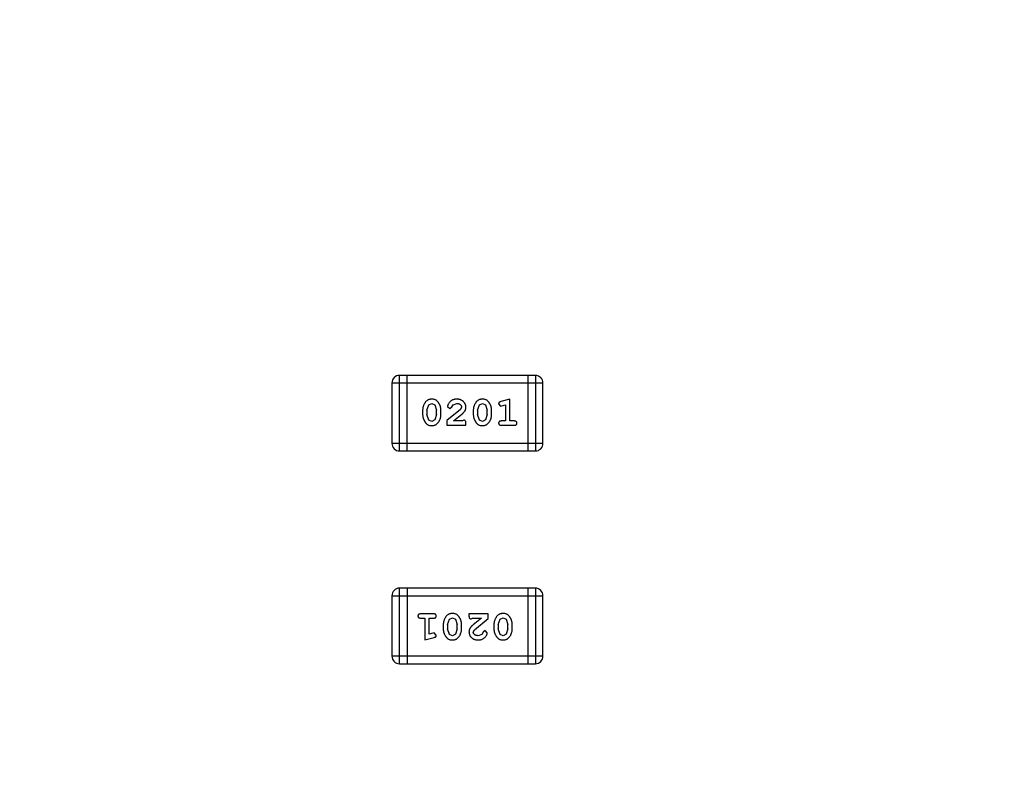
# Model space of a CAD drawing. Header units: inches. Extents: x -109 to 120, y -78 to 24.
# Tile 75 of 113: x 76.16 to 80.13, y -13.25 to -10.15. Entities that reach past the tile are written whole.
import ezdxf

# ---------------------------------------------------------------- set-up
doc = ezdxf.new("R2010")
doc.units = ezdxf.units.IN
doc.header["$LTSCALE"] = 1.21
doc.header["$MEASUREMENT"] = 0
doc.header["$PDMODE"] = 3
doc.header["$PDSIZE"] = 0.3125
doc.layers.get('0').update_dxf_attribs({"linetype": 'CONTINUOUS'})
doc.layers.get('Defpoints').update_dxf_attribs({"linetype": 'CONTINUOUS'})
doc.layers.add('DIM', color=3, linetype='CONTINUOUS')
doc.layers.add('X2_94A2_X0__-__X2_7F0E5149_X0_', color=7, linetype='CONTINUOUS')
doc.styles.get("Standard").update_dxf_attribs({"font": 'txt', "width": 0.8})
doc.dimstyles.get("Standard").update_dxf_attribs({"dimtxt": 0.15625, "dimasz": 0.1875, "dimexe": 0.125, "dimexo": 0.0625, "dimgap": 0.09, "dimtad": 0, "dimtih": 1, "dimtoh": 1, "dimzin": 4, "dimdsep": 46, "dimtxsty": 'Standard', "dimblk": '_FILLED', "dimblk1": '_FILLED', "dimblk2": '_FILLED', "dimcen": 0.09, "dimazin": 1, "dimtp": 0.01, "dimtm": 0.01, "dimtfac": 1, "dimtofl": 0, "dimtmove": 0, "dimatfit": 3, "dimldrblk": '_FILLED', "dimfxl": 1, "dimtolj": 1, "dimtzin": 4, "dimarcsym": 0})

# ---------------------------------------------------------------- blocks, each defined once
blk = doc.blocks.new('_FILLED')
at = {"color": 0, "linetype": 'ByBlock'}
blk.add_solid([(0, 0), (-1, 0.1667), (-1, -0.1667)], dxfattribs=at)
blk = doc.blocks.new('*D12')
at = {"layer": 'Defpoints', "color": 0}
for p in [(74.3032, 15.7535), (103.6932, 15.6285), (103.6932, -13.2489)]:
    blk.add_point(p, dxfattribs=at)
at = {"layer": 'DIM', "color": 0, "lineweight": -2}
for p, q in [((103.6932, -13.1864), (103.6932, 15.7535)), ((74.3032, 15.691), (74.3032, 15.5035)), ((75.8032, 15.6285), (86.5082, 15.6285)), ((102.1932, 15.6285), (91.4882, 15.6285))]:
    blk.add_line(p, q, dxfattribs=at)
at = {"layer": 'DIM', "color": 0, "lineweight": -2, "xscale": 1.5, "yscale": 1.5, "zscale": 1.5, "rotation": 180}
blk.add_blockref('_FILLED', (74.3032, 15.6285), dxfattribs=at)
at = {"layer": 'DIM', "color": 0, "lineweight": -2, "xscale": 1.5, "yscale": 1.5, "zscale": 1.5}
blk.add_blockref('_FILLED', (103.6932, 15.6285), dxfattribs=at)
at = {"layer": 'DIM', "color": 0, "insert": (88.9982, 15.6285), "char_height": 1.5, "attachment_point": 5}
blk.add_mtext('\\A1;29.39', dxfattribs=at)
blk = doc.blocks.new('*D54')
at = {"layer": 'Defpoints', "color": 0}
for p in [(107.1882, 21.91), (41.1902, -11.2843), (107.1882, -11.2878)]:
    blk.add_point(p, dxfattribs=at)
at = {"layer": 'DIM', "color": 0, "lineweight": -2}
for p, q in [((41.1902, -11.2218), (41.1902, 22.035)), ((107.1882, -11.2253), (107.1882, 22.035)), ((42.6902, 21.91), (71.8992, 21.91)), ((105.6882, 21.91), (76.4792, 21.91))]:
    blk.add_line(p, q, dxfattribs=at)
at = {"layer": 'DIM', "color": 0, "lineweight": -2, "xscale": 1.5, "yscale": 1.5, "zscale": 1.5, "rotation": 180}
blk.add_blockref('_FILLED', (41.1902, 21.91), dxfattribs=at)
at = {"layer": 'DIM', "color": 0, "lineweight": -2, "xscale": 1.5, "yscale": 1.5, "zscale": 1.5}
blk.add_blockref('_FILLED', (107.1882, 21.91), dxfattribs=at)
at = {"layer": 'DIM', "color": 0, "insert": (74.1892, 21.91), "char_height": 1.5, "attachment_point": 5}
blk.add_mtext('\\A1;66.00', dxfattribs=at)

msp = doc.modelspace()

# ---------------------------------------------------------------- linework, layer by layer
at = {"layer": 'X2_94A2_X0__-__X2_7F0E5149_X0_', "color": 6, "linetype": 'Continuous'}
for p, q in [((77.6926, -11.8874), (77.6926, -11.5826)), ((78.2412, -11.5826), (77.6926, -11.5826)), ((77.7231, -11.8874), (77.7231, -11.5826)), ((78.2108, -11.5826), (78.2107, -11.8874)), ((78.2412, -11.5826), (78.2412, -11.8874)), ((77.6621, -11.613), (77.6621, -11.8569)), ((77.6621, -11.613), (78.2717, -11.6131)), ((78.2717, -11.8569), (78.2717, -11.6131)), ((78.1384, -11.6784), (78.1018, -11.6882)), ((78.1384, -11.7665), (78.1384, -11.6784)), ((77.786, -11.7229), (77.786, -11.7407)), ((77.8033, -11.7232), (77.8106, -11.7014)), ((77.8033, -11.7232), (77.8033, -11.7404)), ((77.8106, -11.7014), (77.8229, -11.6956)), ((77.8229, -11.6956), (77.8351, -11.7009)), ((77.8351, -11.7009), (77.8426, -11.7232)), ((77.8426, -11.7404), (77.8426, -11.7232)), ((77.8599, -11.7407), (77.8599, -11.723)), ((77.9385, -11.7199), (77.8835, -11.7649)), ((77.8867, -11.7077), (77.8955, -11.7161)), ((77.8955, -11.7161), (77.904, -11.7095)), ((77.904, -11.7095), (77.909, -11.701)), ((77.909, -11.701), (77.9238, -11.6956)), ((77.9433, -11.7102), (77.9385, -11.7199)), ((77.9905, -11.723), (77.9905, -11.7407)), ((78.0078, -11.7232), (78.0151, -11.7015)), ((78.0078, -11.7232), (78.0078, -11.7404)), ((78.0151, -11.7015), (78.0274, -11.6957)), ((78.0274, -11.6957), (78.0396, -11.7009)), ((78.0396, -11.7009), (78.0471, -11.7232)), ((78.0471, -11.7404), (78.0471, -11.7232)), ((78.0644, -11.7407), (78.0644, -11.723)), ((78.0928, -11.6974), (78.1007, -11.7067)), ((78.1007, -11.7067), (78.1061, -11.7056)), ((78.1061, -11.7056), (78.1211, -11.7015)), ((78.1211, -11.7015), (78.1211, -11.7665)), ((77.8109, -11.7627), (77.8033, -11.7404)), ((77.8231, -11.768), (77.8109, -11.7627)), ((77.8354, -11.7622), (77.8231, -11.768)), ((77.8426, -11.7404), (77.8354, -11.7622)), ((77.9103, -11.7664), (77.9439, -11.7394)), ((77.952, -11.7633), (77.9465, -11.7664)), ((78.0155, -11.7627), (78.0078, -11.7404)), ((78.0276, -11.768), (78.0155, -11.7627)), ((78.0399, -11.7622), (78.0276, -11.768)), ((78.0471, -11.7404), (78.0399, -11.7622)), ((77.8835, -11.7649), (77.8835, -11.7837)), ((77.8835, -11.7837), (77.9606, -11.7837)), ((77.9465, -11.7664), (77.9103, -11.7664)), ((77.9606, -11.7837), (77.9606, -11.7759)), ((78.1211, -11.7665), (78.1038, -11.7664)), ((78.1038, -11.7838), (78.1557, -11.7838)), ((78.1557, -11.7665), (78.1384, -11.7665)), ((78.2717, -11.8569), (77.6621, -11.8569)), ((77.6926, -11.8874), (78.2412, -11.8874)), ((77.662, -12.4717), (77.662, -12.7155)), ((77.662, -12.4717), (78.2716, -12.4717)), ((77.6925, -12.746), (77.6925, -12.4412)), ((78.2411, -12.4412), (77.6925, -12.4412)), ((77.723, -12.4412), (77.7229, -12.746)), ((78.2106, -12.4412), (78.2106, -12.746)), ((78.2411, -12.4412), (78.2411, -12.746)), ((78.2716, -12.7155), (78.2716, -12.4717)), ((77.8299, -12.5448), (77.778, -12.5448)), ((77.9731, -12.5448), (77.9731, -12.5527)), ((78.0502, -12.5448), (77.9731, -12.5448)), ((78.0502, -12.5637), (78.0502, -12.5448)), ((77.778, -12.5621), (77.7953, -12.5621)), ((77.7953, -12.5621), (77.7953, -12.6502)), ((77.8126, -12.6271), (77.8126, -12.5621)), ((77.8126, -12.5621), (77.8299, -12.5621)), ((77.8692, -12.5879), (77.8692, -12.6056)), ((77.8866, -12.5881), (77.8865, -12.6053)), ((77.8866, -12.5881), (77.8938, -12.5664)), ((77.8938, -12.5664), (77.9061, -12.5606)), ((77.9061, -12.5606), (77.9182, -12.5658)), ((77.9182, -12.5658), (77.9259, -12.5881)), ((77.9259, -12.6054), (77.9259, -12.5881)), ((77.9432, -12.6056), (77.9432, -12.5879)), ((77.9817, -12.5653), (77.9872, -12.5621)), ((77.9872, -12.5621), (78.0234, -12.5621)), ((78.0234, -12.5621), (77.9898, -12.5892)), ((77.9951, -12.6087), (78.0502, -12.5637)), ((78.0738, -12.5879), (78.0738, -12.6056)), ((78.0911, -12.5882), (78.0983, -12.5664)), ((78.0911, -12.5882), (78.0911, -12.6054)), ((78.0983, -12.5664), (78.1106, -12.5606)), ((78.1106, -12.5606), (78.1227, -12.5659)), ((78.1227, -12.5659), (78.1304, -12.5882)), ((78.1304, -12.6054), (78.1304, -12.5882)), ((78.1477, -12.6056), (78.1477, -12.5879)), ((77.8276, -12.6229), (77.8126, -12.6271)), ((77.833, -12.6219), (77.8276, -12.6229)), ((77.8409, -12.6312), (77.833, -12.6219)), ((77.8941, -12.6276), (77.8865, -12.6053)), ((77.9063, -12.6329), (77.8941, -12.6276)), ((77.9186, -12.6271), (77.9063, -12.6329)), ((77.9259, -12.6054), (77.9186, -12.6271)), ((77.9904, -12.6184), (77.9951, -12.6087)), ((78.0247, -12.6276), (78.0099, -12.6329)), ((78.0297, -12.619), (78.0247, -12.6276)), ((78.0382, -12.6125), (78.0297, -12.619)), ((78.047, -12.6209), (78.0382, -12.6125)), ((78.0986, -12.6277), (78.0911, -12.6054)), ((78.1108, -12.6329), (78.0986, -12.6277)), ((78.1231, -12.6271), (78.1108, -12.6329)), ((78.1304, -12.6054), (78.1231, -12.6271)), ((77.7953, -12.6502), (77.8319, -12.6403)), ((78.2716, -12.7155), (77.662, -12.7155)), ((77.6925, -12.746), (78.2411, -12.746))]:
    msp.add_line(p, q, dxfattribs=at)
for centre, start, end in [((77.6926, -11.613), 89.9964, 179.9964), ((78.2412, -11.6131), 359.9964, 89.9964), ((77.6926, -11.8569), 179.9964, 269.9964), ((78.2412, -11.8569), 269.9964, 359.9964), ((77.6925, -12.4717), 89.9964, 179.9964), ((78.2411, -12.4717), 359.9964, 89.9964), ((77.6925, -12.7155), 179.9964, 269.9964), ((78.2411, -12.7155), 269.9964, 359.9964)]:
    msp.add_arc(centre, 0.0305, start, end, dxfattribs=at)
for points, knots in [([(77.8228, -11.6783), (77.8214, -11.6784), (77.8186, -11.6784), (77.8145, -11.6792), (77.8106, -11.6803), (77.8071, -11.6819), (77.8038, -11.6839), (77.8007, -11.6864), (77.7979, -11.6894), (77.7955, -11.6928), (77.7933, -11.6964), (77.7913, -11.7001), (77.7897, -11.7038), (77.7883, -11.7075), (77.7873, -11.7113), (77.7865, -11.7152), (77.7861, -11.719), (77.786, -11.7216), (77.786, -11.7229)], [0, 0, 0, 0, 0.06692, 0.130834, 0.19258, 0.252759, 0.312631, 0.373411, 0.436359, 0.501894, 0.568244, 0.632472, 0.69556, 0.757163, 0.818592, 0.878885, 0.939235, 1, 1, 1, 1]), ([(77.8599, -11.723), (77.8599, -11.7219), (77.8599, -11.7197), (77.8596, -11.7165), (77.8591, -11.7134), (77.8584, -11.7103), (77.8575, -11.7073), (77.8563, -11.7042), (77.8551, -11.7013), (77.8536, -11.6984), (77.852, -11.6957), (77.8503, -11.6931), (77.8487, -11.6908), (77.847, -11.6887), (77.8453, -11.6868), (77.8436, -11.6852), (77.8418, -11.6838), (77.8395, -11.6822), (77.8363, -11.6806), (77.8321, -11.6793), (77.8276, -11.6785), (77.8244, -11.6784), (77.8228, -11.6783)], [0, 0, 0, 0, 0.049855, 0.099516, 0.148482, 0.19758, 0.246804, 0.296268, 0.346517, 0.397047, 0.446826, 0.49336, 0.537801, 0.579207, 0.617974, 0.654833, 0.689171, 0.722088, 0.786392, 0.853518, 0.924186, 1, 1, 1, 1]), ([(77.9239, -11.6783), (77.9222, -11.6784), (77.9189, -11.6785), (77.914, -11.6794), (77.9092, -11.6808), (77.9047, -11.6828), (77.9006, -11.6852), (77.8969, -11.6881), (77.8938, -11.6913), (77.8913, -11.6949), (77.8893, -11.6985), (77.8878, -11.7018), (77.8869, -11.7048), (77.8868, -11.7068), (77.8867, -11.7077)], [0, 0, 0, 0, 0.098286, 0.193983, 0.289056, 0.384352, 0.477435, 0.566197, 0.652355, 0.737986, 0.818188, 0.887401, 0.94802, 1, 1, 1, 1]), ([(77.9606, -11.7111), (77.9606, -11.71), (77.9605, -11.7078), (77.9601, -11.7046), (77.9592, -11.7015), (77.9581, -11.6985), (77.9566, -11.6956), (77.9548, -11.6929), (77.9527, -11.6903), (77.9504, -11.6879), (77.9477, -11.6857), (77.9449, -11.6837), (77.9418, -11.682), (77.9386, -11.6807), (77.9352, -11.6796), (77.9316, -11.6789), (77.9278, -11.6784), (77.9253, -11.6784), (77.9239, -11.6783)], [0, 0, 0, 0, 0.060981, 0.120256, 0.178148, 0.236115, 0.293993, 0.352864, 0.413358, 0.476056, 0.539296, 0.602396, 0.665116, 0.728325, 0.792919, 0.859317, 0.928302, 1, 1, 1, 1]), ([(78.0273, -11.6783), (78.0259, -11.6784), (78.0231, -11.6785), (78.019, -11.6792), (78.0151, -11.6803), (78.0116, -11.6819), (78.0083, -11.6839), (78.0052, -11.6865), (78.0024, -11.6894), (78, -11.6928), (77.9978, -11.6964), (77.9958, -11.7001), (77.9942, -11.7038), (77.9929, -11.7076), (77.9918, -11.7113), (77.9911, -11.7152), (77.9906, -11.7191), (77.9905, -11.7217), (77.9905, -11.723)], [0, 0, 0, 0, 0.06692, 0.130834, 0.19258, 0.252759, 0.312631, 0.373411, 0.436359, 0.501894, 0.568244, 0.632472, 0.69556, 0.757163, 0.818592, 0.878885, 0.939235, 1, 1, 1, 1]), ([(78.0644, -11.723), (78.0644, -11.7219), (78.0644, -11.7197), (78.0641, -11.7166), (78.0636, -11.7134), (78.0629, -11.7103), (78.062, -11.7073), (78.0609, -11.7043), (78.0596, -11.7013), (78.0581, -11.6984), (78.0565, -11.6957), (78.0548, -11.6931), (78.0532, -11.6908), (78.0515, -11.6887), (78.0498, -11.6868), (78.0481, -11.6852), (78.0464, -11.6838), (78.044, -11.6822), (78.0408, -11.6806), (78.0366, -11.6793), (78.0321, -11.6785), (78.0289, -11.6784), (78.0273, -11.6783)], [0, 0, 0, 0, 0.049855, 0.099516, 0.148482, 0.19758, 0.246804, 0.296268, 0.346517, 0.397047, 0.446826, 0.49336, 0.537801, 0.579207, 0.617974, 0.654833, 0.689171, 0.722088, 0.786392, 0.853518, 0.924186, 1, 1, 1, 1]), ([(77.9238, -11.6956), (77.9252, -11.6957), (77.9279, -11.6958), (77.9317, -11.6966), (77.9351, -11.698), (77.938, -11.6999), (77.9403, -11.7022), (77.9421, -11.7047), (77.9431, -11.7074), (77.9432, -11.7092), (77.9433, -11.7102)], [0, 0, 0, 0, 0.156344, 0.299348, 0.4327, 0.561, 0.682299, 0.791883, 0.89611, 1, 1, 1, 1]), ([(77.9439, -11.7394), (77.9447, -11.7386), (77.9464, -11.7371), (77.9488, -11.7349), (77.9509, -11.7328), (77.9528, -11.7308), (77.9544, -11.729), (77.9557, -11.7272), (77.9569, -11.7256), (77.958, -11.7235), (77.9591, -11.7209), (77.96, -11.7178), (77.9605, -11.7145), (77.9606, -11.7122), (77.9606, -11.7111)], [0, 0, 0, 0, 0.103002, 0.197728, 0.285279, 0.365235, 0.437224, 0.502446, 0.560545, 0.611446, 0.707576, 0.80349, 0.900532, 1, 1, 1, 1]), ([(78.1018, -11.6882), (78.101, -11.6885), (78.0994, -11.689), (78.0973, -11.6898), (78.0957, -11.6907), (78.0945, -11.6917), (78.0937, -11.6929), (78.0932, -11.6943), (78.0928, -11.6958), (78.0928, -11.6968), (78.0928, -11.6974)], [0, 0, 0, 0, 0.187321, 0.344927, 0.475328, 0.579604, 0.674244, 0.773631, 0.882025, 1, 1, 1, 1]), ([(77.786, -11.7407), (77.786, -11.7418), (77.7861, -11.7439), (77.7864, -11.7471), (77.7868, -11.7502), (77.7875, -11.7533), (77.7884, -11.7563), (77.7896, -11.7593), (77.7908, -11.7623), (77.7923, -11.7652), (77.7939, -11.7679), (77.7955, -11.7705), (77.7971, -11.7728), (77.7988, -11.7749), (77.8005, -11.7767), (77.8022, -11.7784), (77.8039, -11.7798), (77.8063, -11.7814), (77.8094, -11.783), (77.8136, -11.7843), (77.8182, -11.7852), (77.8214, -11.7853), (77.823, -11.7853)], [0, 0, 0, 0, 0.049886, 0.09882, 0.148132, 0.19689, 0.246038, 0.295176, 0.345305, 0.395692, 0.445312, 0.491875, 0.535813, 0.577009, 0.616081, 0.652689, 0.687585, 0.720206, 0.785062, 0.85223, 0.923759, 1, 1, 1, 1]), ([(77.823, -11.7853), (77.8245, -11.7853), (77.8273, -11.7852), (77.8314, -11.7845), (77.8352, -11.7834), (77.8388, -11.7818), (77.8421, -11.7797), (77.8452, -11.7772), (77.848, -11.7743), (77.8504, -11.7709), (77.8526, -11.7673), (77.8546, -11.7636), (77.8562, -11.7599), (77.8576, -11.7561), (77.8586, -11.7523), (77.8594, -11.7485), (77.8598, -11.7446), (77.8599, -11.742), (77.8599, -11.7407)], [0, 0, 0, 0, 0.067217, 0.131051, 0.19272, 0.252824, 0.312745, 0.373449, 0.436041, 0.501494, 0.567761, 0.632087, 0.695096, 0.757109, 0.817993, 0.878657, 0.939311, 1, 1, 1, 1]), ([(77.9606, -11.7759), (77.9606, -11.7748), (77.9606, -11.7728), (77.9601, -11.7701), (77.9594, -11.7679), (77.9584, -11.7661), (77.9571, -11.7648), (77.9555, -11.7639), (77.9538, -11.7634), (77.9526, -11.7633), (77.952, -11.7633)], [0, 0, 0, 0, 0.1844, 0.34094, 0.473574, 0.586824, 0.690029, 0.789175, 0.890445, 1, 1, 1, 1]), ([(77.9905, -11.7407), (77.9905, -11.7418), (77.9906, -11.7439), (77.9909, -11.7471), (77.9914, -11.7502), (77.9921, -11.7533), (77.9929, -11.7564), (77.9941, -11.7593), (77.9953, -11.7623), (77.9968, -11.7652), (77.9984, -11.7679), (78, -11.7705), (78.0016, -11.7728), (78.0033, -11.7749), (78.005, -11.7767), (78.0067, -11.7784), (78.0084, -11.7798), (78.0108, -11.7814), (78.014, -11.783), (78.0182, -11.7844), (78.0227, -11.7852), (78.0259, -11.7853), (78.0275, -11.7853)], [0, 0, 0, 0, 0.049886, 0.09882, 0.148132, 0.19689, 0.246038, 0.295176, 0.345305, 0.395692, 0.445312, 0.491875, 0.535813, 0.577009, 0.616081, 0.652689, 0.687585, 0.720206, 0.785062, 0.85223, 0.923759, 1, 1, 1, 1]), ([(78.0275, -11.7853), (78.029, -11.7853), (78.0318, -11.7852), (78.0359, -11.7845), (78.0397, -11.7834), (78.0433, -11.7818), (78.0466, -11.7798), (78.0497, -11.7772), (78.0525, -11.7743), (78.0549, -11.7709), (78.0571, -11.7673), (78.0591, -11.7636), (78.0607, -11.7599), (78.0621, -11.7562), (78.0631, -11.7524), (78.0639, -11.7485), (78.0644, -11.7446), (78.0644, -11.742), (78.0644, -11.7407)], [0, 0, 0, 0, 0.067217, 0.131051, 0.19272, 0.252824, 0.312745, 0.373449, 0.436041, 0.501494, 0.567761, 0.632087, 0.695096, 0.757109, 0.817993, 0.878657, 0.939311, 1, 1, 1, 1]), ([(78.1038, -11.7664), (78.1029, -11.7665), (78.1012, -11.7665), (78.0989, -11.767), (78.0969, -11.7677), (78.0953, -11.7688), (78.0942, -11.7701), (78.0934, -11.7716), (78.0929, -11.7733), (78.0928, -11.7745), (78.0928, -11.7751)], [0, 0, 0, 0, 0.169102, 0.317658, 0.446239, 0.563118, 0.671828, 0.776546, 0.884858, 1, 1, 1, 1]), ([(78.0928, -11.7751), (78.0928, -11.7757), (78.0929, -11.7769), (78.0934, -11.7786), (78.0942, -11.7801), (78.0953, -11.7814), (78.0969, -11.7825), (78.0989, -11.7832), (78.1012, -11.7837), (78.1029, -11.7837), (78.1038, -11.7838)], [0, 0, 0, 0, 0.115051, 0.223278, 0.329269, 0.437893, 0.554681, 0.682591, 0.83103, 1, 1, 1, 1]), ([(78.1667, -11.7751), (78.1667, -11.7745), (78.1666, -11.7733), (78.1661, -11.7716), (78.1653, -11.7701), (78.1641, -11.7688), (78.1625, -11.7677), (78.1606, -11.767), (78.1583, -11.7665), (78.1566, -11.7665), (78.1557, -11.7665)], [0, 0, 0, 0, 0.11517, 0.223509, 0.328254, 0.438012, 0.553651, 0.682263, 0.830856, 1, 1, 1, 1]), ([(78.1557, -11.7838), (78.1566, -11.7837), (78.1583, -11.7837), (78.1606, -11.7832), (78.1626, -11.7825), (78.1641, -11.7814), (78.1653, -11.7801), (78.1661, -11.7786), (78.1666, -11.7769), (78.1667, -11.7757), (78.1667, -11.7751)], [0, 0, 0, 0, 0.169012, 0.317488, 0.445429, 0.560977, 0.67065, 0.776666, 0.88492, 1, 1, 1, 1]), ([(77.778, -12.5448), (77.7771, -12.5448), (77.7754, -12.5449), (77.7731, -12.5454), (77.7711, -12.5461), (77.7696, -12.5472), (77.7684, -12.5485), (77.7676, -12.55), (77.7671, -12.5517), (77.767, -12.5529), (77.767, -12.5535)], [0, 0, 0, 0, 0.169012, 0.317488, 0.445429, 0.560977, 0.67065, 0.776666, 0.88492, 1, 1, 1, 1]), ([(77.767, -12.5535), (77.767, -12.5541), (77.7671, -12.5553), (77.7676, -12.557), (77.7684, -12.5584), (77.7696, -12.5598), (77.7711, -12.5609), (77.7731, -12.5616), (77.7754, -12.5621), (77.7771, -12.5621), (77.778, -12.5621)], [0, 0, 0, 0, 0.11517, 0.223509, 0.328254, 0.438012, 0.553651, 0.682263, 0.830856, 1, 1, 1, 1]), ([(77.8409, -12.5535), (77.8409, -12.5529), (77.8408, -12.5517), (77.8403, -12.55), (77.8395, -12.5485), (77.8383, -12.5471), (77.8368, -12.5461), (77.8348, -12.5454), (77.8325, -12.5449), (77.8308, -12.5448), (77.8299, -12.5448)], [0, 0, 0, 0, 0.115051, 0.223278, 0.329269, 0.437893, 0.554681, 0.682591, 0.83103, 1, 1, 1, 1]), ([(77.8299, -12.5621), (77.8308, -12.5621), (77.8325, -12.5621), (77.8348, -12.5616), (77.8368, -12.5609), (77.8383, -12.5598), (77.8395, -12.5584), (77.8403, -12.557), (77.8408, -12.5553), (77.8409, -12.5541), (77.8409, -12.5535)], [0, 0, 0, 0, 0.169102, 0.317658, 0.446239, 0.563118, 0.671828, 0.776546, 0.884858, 1, 1, 1, 1]), ([(77.9061, -12.5433), (77.9047, -12.5433), (77.9019, -12.5434), (77.8978, -12.5441), (77.894, -12.5452), (77.8904, -12.5468), (77.887, -12.5488), (77.884, -12.5513), (77.8812, -12.5543), (77.8788, -12.5577), (77.8766, -12.5613), (77.8746, -12.5649), (77.8729, -12.5687), (77.8716, -12.5724), (77.8706, -12.5762), (77.8698, -12.5801), (77.8693, -12.584), (77.8693, -12.5866), (77.8692, -12.5879)], [0, 0, 0, 0, 0.067217, 0.131051, 0.19272, 0.252824, 0.312745, 0.373449, 0.436041, 0.501494, 0.567761, 0.632087, 0.695096, 0.757109, 0.817993, 0.878657, 0.939311, 1, 1, 1, 1]), ([(77.9432, -12.5879), (77.9432, -12.5868), (77.9431, -12.5847), (77.9428, -12.5815), (77.9423, -12.5784), (77.9416, -12.5753), (77.9408, -12.5722), (77.9396, -12.5692), (77.9384, -12.5663), (77.9369, -12.5634), (77.9353, -12.5607), (77.9337, -12.5581), (77.9321, -12.5558), (77.9304, -12.5537), (77.9287, -12.5518), (77.927, -12.5502), (77.9253, -12.5487), (77.9229, -12.5471), (77.9197, -12.5455), (77.9155, -12.5442), (77.911, -12.5434), (77.9078, -12.5433), (77.9061, -12.5433)], [0, 0, 0, 0, 0.049886, 0.09882, 0.148132, 0.19689, 0.246038, 0.295176, 0.345305, 0.395692, 0.445312, 0.491875, 0.535813, 0.577009, 0.616081, 0.652689, 0.687585, 0.720206, 0.785062, 0.85223, 0.923759, 1, 1, 1, 1]), ([(77.9731, -12.5527), (77.9731, -12.5538), (77.9731, -12.5557), (77.9736, -12.5585), (77.9742, -12.5607), (77.9753, -12.5624), (77.9766, -12.5637), (77.9781, -12.5646), (77.9799, -12.5652), (77.9811, -12.5653), (77.9817, -12.5653)], [0, 0, 0, 0, 0.1844, 0.34094, 0.473574, 0.586824, 0.690029, 0.789175, 0.890445, 1, 1, 1, 1]), ([(78.1107, -12.5433), (78.1092, -12.5433), (78.1064, -12.5434), (78.1023, -12.5441), (78.0985, -12.5452), (78.0949, -12.5468), (78.0916, -12.5488), (78.0885, -12.5514), (78.0857, -12.5543), (78.0833, -12.5577), (78.0811, -12.5613), (78.0791, -12.565), (78.0775, -12.5687), (78.0761, -12.5724), (78.0751, -12.5762), (78.0743, -12.5801), (78.0738, -12.584), (78.0738, -12.5866), (78.0738, -12.5879)], [0, 0, 0, 0, 0.067217, 0.131051, 0.19272, 0.252824, 0.312745, 0.373449, 0.436041, 0.501494, 0.567761, 0.632087, 0.695096, 0.757109, 0.817993, 0.878657, 0.939311, 1, 1, 1, 1]), ([(78.1477, -12.5879), (78.1477, -12.5868), (78.1476, -12.5847), (78.1473, -12.5815), (78.1469, -12.5784), (78.1461, -12.5753), (78.1453, -12.5722), (78.1441, -12.5693), (78.1429, -12.5663), (78.1414, -12.5634), (78.1398, -12.5607), (78.1382, -12.5581), (78.1366, -12.5558), (78.1349, -12.5537), (78.1332, -12.5519), (78.1315, -12.5502), (78.1298, -12.5488), (78.1274, -12.5472), (78.1242, -12.5456), (78.1201, -12.5442), (78.1155, -12.5434), (78.1123, -12.5433), (78.1107, -12.5433)], [0, 0, 0, 0, 0.049886, 0.09882, 0.148132, 0.19689, 0.246038, 0.295176, 0.345305, 0.395692, 0.445312, 0.491875, 0.535813, 0.577009, 0.616081, 0.652689, 0.687585, 0.720206, 0.785062, 0.85223, 0.923759, 1, 1, 1, 1]), ([(77.9898, -12.5892), (77.989, -12.59), (77.9873, -12.5914), (77.9849, -12.5937), (77.9828, -12.5958), (77.9809, -12.5978), (77.9793, -12.5996), (77.978, -12.6014), (77.9768, -12.603), (77.9757, -12.6051), (77.9746, -12.6076), (77.9737, -12.6108), (77.9732, -12.6141), (77.9731, -12.6163), (77.9731, -12.6175)], [0, 0, 0, 0, 0.103002, 0.197728, 0.285279, 0.365235, 0.437224, 0.502446, 0.560545, 0.611446, 0.707576, 0.80349, 0.900532, 1, 1, 1, 1]), ([(77.8319, -12.6403), (77.8327, -12.6401), (77.8343, -12.6396), (77.8364, -12.6388), (77.838, -12.6379), (77.8392, -12.6368), (77.84, -12.6357), (77.8405, -12.6343), (77.8409, -12.6328), (77.8409, -12.6317), (77.8409, -12.6312)], [0, 0, 0, 0, 0.187321, 0.344927, 0.475328, 0.579604, 0.674244, 0.773631, 0.882025, 1, 1, 1, 1]), ([(77.8692, -12.6056), (77.8693, -12.6067), (77.8693, -12.6088), (77.8696, -12.612), (77.8701, -12.6152), (77.8708, -12.6183), (77.8717, -12.6213), (77.8728, -12.6243), (77.8741, -12.6273), (77.8756, -12.6302), (77.8772, -12.6329), (77.8789, -12.6355), (77.8805, -12.6378), (77.8822, -12.6399), (77.8839, -12.6417), (77.8856, -12.6434), (77.8873, -12.6448), (77.8897, -12.6464), (77.8929, -12.648), (77.897, -12.6493), (77.9016, -12.6501), (77.9047, -12.6502), (77.9064, -12.6502)], [0, 0, 0, 0, 0.049855, 0.099516, 0.148482, 0.19758, 0.246804, 0.296268, 0.346517, 0.397047, 0.446826, 0.49336, 0.537801, 0.579207, 0.617974, 0.654833, 0.689171, 0.722088, 0.786392, 0.853518, 0.924186, 1, 1, 1, 1]), ([(77.9064, -12.6502), (77.9078, -12.6502), (77.9106, -12.6501), (77.9147, -12.6494), (77.9185, -12.6483), (77.9221, -12.6467), (77.9254, -12.6446), (77.9285, -12.6421), (77.9313, -12.6392), (77.9337, -12.6358), (77.9359, -12.6322), (77.9378, -12.6285), (77.9395, -12.6248), (77.9408, -12.621), (77.9419, -12.6172), (77.9426, -12.6134), (77.9431, -12.6095), (77.9432, -12.6069), (77.9432, -12.6056)], [0, 0, 0, 0, 0.06692, 0.130834, 0.19258, 0.252759, 0.312631, 0.373411, 0.436359, 0.501894, 0.568244, 0.632472, 0.69556, 0.757163, 0.818592, 0.878885, 0.939235, 1, 1, 1, 1]), ([(77.9731, -12.6175), (77.9731, -12.6186), (77.9732, -12.6208), (77.9736, -12.624), (77.9745, -12.6271), (77.9756, -12.6301), (77.9771, -12.633), (77.9788, -12.6357), (77.9809, -12.6383), (77.9833, -12.6407), (77.986, -12.6429), (77.9888, -12.6449), (77.9919, -12.6466), (77.9951, -12.6479), (77.9985, -12.6489), (78.0021, -12.6497), (78.0059, -12.6502), (78.0084, -12.6502), (78.0097, -12.6502)], [0, 0, 0, 0, 0.060981, 0.120256, 0.178148, 0.236115, 0.293993, 0.352864, 0.413358, 0.476056, 0.539296, 0.602396, 0.665116, 0.728325, 0.792919, 0.859317, 0.928302, 1, 1, 1, 1]), ([(78.0099, -12.6329), (78.0085, -12.6329), (78.0058, -12.6328), (78.002, -12.632), (77.9986, -12.6306), (77.9957, -12.6287), (77.9934, -12.6264), (77.9916, -12.6239), (77.9906, -12.6212), (77.9904, -12.6193), (77.9904, -12.6184)], [0, 0, 0, 0, 0.156344, 0.299348, 0.4327, 0.561, 0.682299, 0.791883, 0.89611, 1, 1, 1, 1]), ([(78.0097, -12.6502), (78.0114, -12.6502), (78.0148, -12.6501), (78.0197, -12.6492), (78.0245, -12.6478), (78.029, -12.6458), (78.0331, -12.6434), (78.0368, -12.6405), (78.0399, -12.6372), (78.0424, -12.6337), (78.0444, -12.6301), (78.0459, -12.6268), (78.0468, -12.6238), (78.0469, -12.6218), (78.047, -12.6209)], [0, 0, 0, 0, 0.098286, 0.193983, 0.289056, 0.384352, 0.477435, 0.566197, 0.652355, 0.737986, 0.818188, 0.887401, 0.94802, 1, 1, 1, 1]), ([(78.0738, -12.6056), (78.0738, -12.6067), (78.0738, -12.6088), (78.0741, -12.612), (78.0746, -12.6152), (78.0753, -12.6183), (78.0762, -12.6213), (78.0773, -12.6243), (78.0786, -12.6273), (78.0801, -12.6302), (78.0817, -12.6329), (78.0834, -12.6355), (78.085, -12.6378), (78.0867, -12.6399), (78.0884, -12.6418), (78.0901, -12.6434), (78.0918, -12.6448), (78.0942, -12.6464), (78.0974, -12.648), (78.1016, -12.6493), (78.1061, -12.6501), (78.1093, -12.6502), (78.1109, -12.6502)], [0, 0, 0, 0, 0.049855, 0.099516, 0.148482, 0.19758, 0.246804, 0.296268, 0.346517, 0.397047, 0.446826, 0.49336, 0.537801, 0.579207, 0.617974, 0.654833, 0.689171, 0.722088, 0.786392, 0.853518, 0.924186, 1, 1, 1, 1]), ([(78.1109, -12.6502), (78.1123, -12.6502), (78.1151, -12.6501), (78.1192, -12.6494), (78.1231, -12.6483), (78.1266, -12.6467), (78.1299, -12.6446), (78.133, -12.6421), (78.1358, -12.6392), (78.1382, -12.6358), (78.1404, -12.6322), (78.1424, -12.6285), (78.144, -12.6248), (78.1453, -12.621), (78.1464, -12.6172), (78.1471, -12.6134), (78.1476, -12.6095), (78.1477, -12.6069), (78.1477, -12.6056)], [0, 0, 0, 0, 0.06692, 0.130834, 0.19258, 0.252759, 0.312631, 0.373411, 0.436359, 0.501894, 0.568244, 0.632472, 0.69556, 0.757163, 0.818592, 0.878885, 0.939235, 1, 1, 1, 1])]:
    msp.add_open_spline(points, degree=3, knots=knots, dxfattribs=at)

# ---------------------------------------------------------------- dimensions: what is measured, and where the dimension line sits
at = {"layer": 'DIM'}
for base, p1, p2, picture, middle in [((107.1882, 21.91), (41.1902, -11.2843), (107.1882, -11.2878), '*D54', (74.1892, 21.91)), ((103.6932, 15.6285), (74.3032, 15.7535), (103.6932, -13.2489), '*D12', (88.9982, 15.6285))]:
    dim = msp.add_linear_dim(base=base, p1=p1, p2=p2, dimstyle='Standard', override={"dimtxt": 1.5, "dimasz": 1.5, "dimtih": 0, "dimtoh": 0, "dimzin": 0, "dimcen": 0.198, "dimadec": 0, "dimazin": 0, "dimtp": 0, "dimtm": 0, "dimtdec": 4, "dimtzin": 0}, dxfattribs=at)
    dim.commit()
    dim.dimension.update_dxf_attribs({"geometry": picture, "text_midpoint": middle})

doc.saveas('drawing.dxf')
